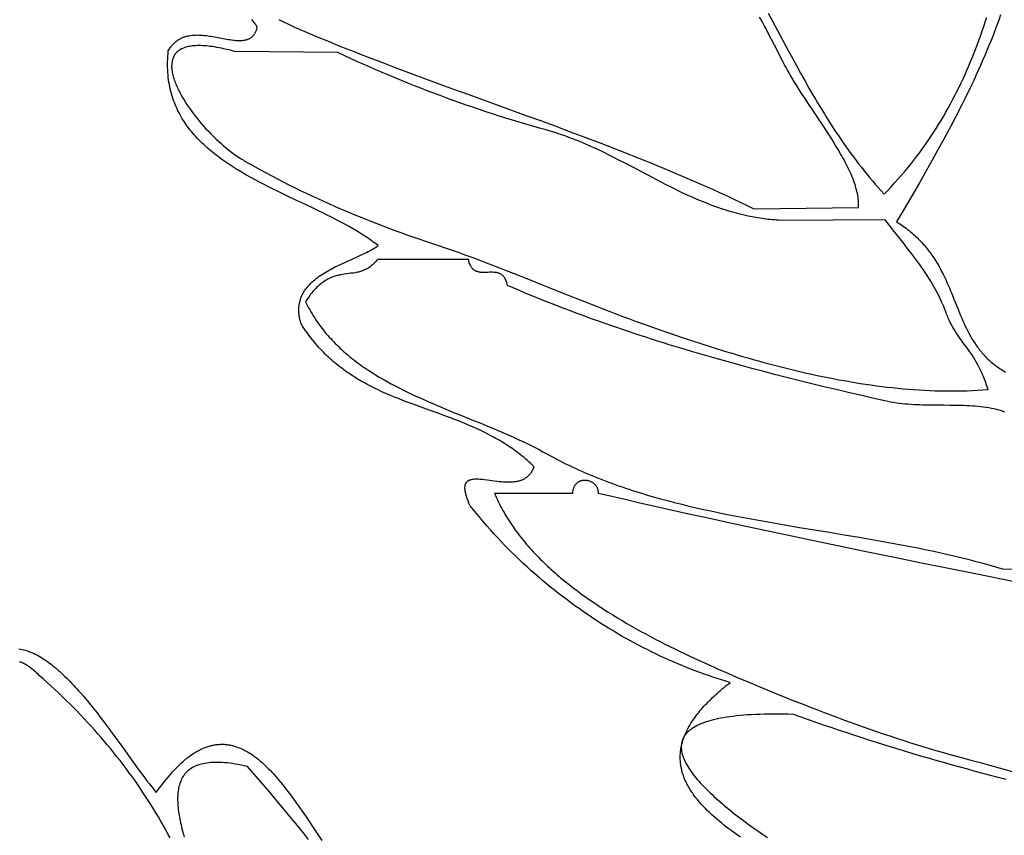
# Model space of a CAD drawing. Extents: x 0 to 600, y 0 to 588.
# Tile 18 of 55: x 124 to 200, y 258 to 321. Entities that reach past the tile are written whole.
import ezdxf

# ---------------------------------------------------------------- set-up
doc = ezdxf.new("R2010")
doc.units = 0

msp = doc.modelspace()

# ---------------------------------------------------------------- linework, layer by layer
for points in [[(143.92, 320.948), (144.131, 320.84), (144.341, 320.735), (144.551, 320.632), (144.762, 320.532), (144.972, 320.434), (145.182, 320.34), (145.392, 320.249), (145.926, 320.021), (146.462, 319.796), (146.999, 319.572), (147.538, 319.35), (148.078, 319.13), (148.619, 318.912), (149.162, 318.695), (149.706, 318.479), (150.251, 318.265), (150.797, 318.053), (151.893, 317.631), (152.993, 317.214), (154.096, 316.8), (155.203, 316.39), (156.311, 315.982), (157.422, 315.576), (158.535, 315.171), (160.764, 314.363), (162.993, 313.553), (164.108, 313.146), (165.221, 312.736), (166.333, 312.323), (167.443, 311.906), (168.55, 311.485), (169.103, 311.273), (169.655, 311.06), (170.206, 310.845), (170.757, 310.629), (171.306, 310.411), (171.855, 310.191), (172.402, 309.97), (172.948, 309.747), (173.493, 309.522), (174.037, 309.296), (174.58, 309.067), (175.121, 308.836), (175.661, 308.604), (176.2, 308.368), (176.737, 308.131), (177.273, 307.891), (177.806, 307.649), (178.339, 307.404), (178.869, 307.157), (179.398, 306.907), (179.925, 306.654), (180.45, 306.399), (188.5, 306.5), (188.506, 306.629), (188.507, 306.759), (188.502, 306.892), (188.493, 307.026), (188.48, 307.161), (188.461, 307.298), (188.438, 307.437), (188.411, 307.577), (188.38, 307.719), (188.344, 307.862), (188.304, 308.006), (188.261, 308.151), (188.214, 308.298), (188.162, 308.446), (188.108, 308.596), (188.05, 308.746), (187.988, 308.898), (187.924, 309.05), (187.856, 309.204), (187.785, 309.358), (187.711, 309.514), (187.635, 309.67), (187.555, 309.827), (187.474, 309.985), (187.389, 310.144), (187.303, 310.303), (187.214, 310.463), (187.123, 310.623), (186.935, 310.946), (186.74, 311.271), (186.539, 311.597), (186.333, 311.924), (186.122, 312.253), (185.908, 312.581), (185.691, 312.91), (185.472, 313.239), (185.034, 313.894), (184.599, 314.544), (184.386, 314.866), (184.176, 315.186), (183.971, 315.504), (183.772, 315.818), (183.578, 316.129), (183.393, 316.436), (183.275, 316.636), (183.159, 316.839), (183.044, 317.044), (182.93, 317.252), (182.816, 317.462), (182.704, 317.674), (182.481, 318.103), (182.259, 318.536), (182.037, 318.972), (181.814, 319.408), (181.589, 319.844), (181.361, 320.277), (181.246, 320.492), (181.129, 320.705), (181.011, 320.916), (180.891, 321.126)], [(181.55, 321.444), (181.859, 320.87), (182.477, 319.717), (183.097, 318.561), (183.41, 317.984), (183.725, 317.406), (184.043, 316.83), (184.365, 316.254), (184.691, 315.68), (185.021, 315.109), (185.189, 314.824), (185.357, 314.539), (185.528, 314.255), (185.699, 313.972), (185.873, 313.69), (186.048, 313.409), (186.224, 313.128), (186.403, 312.849), (186.584, 312.57), (186.766, 312.293), (186.951, 312.016), (187.137, 311.741), (187.326, 311.467), (187.518, 311.194), (187.711, 310.922), (187.907, 310.651), (188.106, 310.382), (188.307, 310.115), (188.51, 309.848), (188.717, 309.584), (188.926, 309.32), (189.138, 309.059), (189.353, 308.799), (189.571, 308.54), (189.792, 308.284), (190.016, 308.029), (190.244, 307.776), (190.474, 307.525), (190.747, 307.807), (191.015, 308.091), (191.278, 308.376), (191.535, 308.664), (191.788, 308.953), (192.036, 309.244), (192.279, 309.537), (192.518, 309.832), (192.752, 310.128), (192.981, 310.426), (193.205, 310.726), (193.425, 311.028), (193.641, 311.331), (193.852, 311.636), (194.059, 311.943), (194.262, 312.251), (194.461, 312.561), (194.655, 312.872), (194.846, 313.185), (195.032, 313.499), (195.214, 313.815), (195.393, 314.133), (195.568, 314.452), (195.739, 314.772), (195.906, 315.094), (196.07, 315.417), (196.23, 315.742), (196.387, 316.068), (196.54, 316.396), (196.689, 316.725), (196.836, 317.055), (196.979, 317.386), (197.119, 317.719), (197.256, 318.053), (197.39, 318.388), (197.521, 318.724), (197.648, 319.062), (197.773, 319.401), (197.895, 319.741), (198.015, 320.082), (198.131, 320.424), (198.245, 320.767), (198.357, 321.111)], [(199.423, 321.297), (199.283, 320.902), (199.139, 320.508), (198.992, 320.116), (198.842, 319.726), (198.689, 319.336), (198.533, 318.949), (198.373, 318.562), (198.211, 318.177), (198.045, 317.792), (197.877, 317.409), (197.706, 317.027), (197.533, 316.646), (197.356, 316.266), (197.178, 315.887), (196.996, 315.508), (196.813, 315.131), (196.627, 314.754), (196.439, 314.377), (196.248, 314.002), (196.056, 313.626), (195.861, 313.252), (195.665, 312.877), (195.466, 312.503), (195.266, 312.13), (195.064, 311.756), (194.86, 311.383), (194.448, 310.637), (194.03, 309.891), (193.607, 309.144), (193.179, 308.397), (192.747, 307.649), (192.312, 306.898), (191.432, 305.391), (191.56, 305.31), (191.686, 305.228), (191.809, 305.145), (191.929, 305.061), (192.047, 304.976), (192.162, 304.891), (192.275, 304.804), (192.385, 304.717), (192.493, 304.629), (192.599, 304.54), (192.702, 304.45), (192.804, 304.359), (192.902, 304.268), (192.999, 304.176), (193.094, 304.083), (193.186, 303.989), (193.277, 303.895), (193.365, 303.8), (193.452, 303.705), (193.537, 303.608), (193.619, 303.512), (193.7, 303.414), (193.779, 303.316), (193.857, 303.218), (193.932, 303.118), (194.006, 303.019), (194.079, 302.919), (194.15, 302.818), (194.219, 302.717), (194.287, 302.615), (194.418, 302.411), (194.544, 302.205), (194.665, 301.998), (194.781, 301.789), (194.892, 301.579), (195, 301.369), (195.103, 301.157), (195.203, 300.945), (195.301, 300.732), (195.395, 300.519), (195.487, 300.305), (195.577, 300.092), (195.665, 299.878), (195.837, 299.452), (196.007, 299.027), (196.176, 298.606), (196.348, 298.189), (196.436, 297.983), (196.525, 297.778), (196.617, 297.575), (196.71, 297.374), (196.807, 297.174), (196.906, 296.977), (197.009, 296.782), (197.115, 296.589), (197.226, 296.399), (197.34, 296.212), (197.46, 296.028), (197.521, 295.937), (197.584, 295.846), (197.648, 295.757), (197.714, 295.668), (197.781, 295.58), (197.85, 295.493), (197.92, 295.407), (197.991, 295.322), (198.064, 295.237), (198.139, 295.154), (198.216, 295.071), (198.294, 294.99), (198.374, 294.909), (198.456, 294.83), (198.539, 294.751), (198.625, 294.673), (198.712, 294.597), (198.802, 294.521), (198.893, 294.447), (198.987, 294.374), (199.082, 294.302), (199.18, 294.231), (199.28, 294.161), (199.382, 294.092), (199.487, 294.025), (199.594, 293.959), (199.703, 293.894), (199.814, 293.83)], [(179.424, 258.07), (179.204, 258.221), (178.986, 258.374), (178.772, 258.527), (178.562, 258.682), (178.356, 258.837), (178.154, 258.993), (177.956, 259.15), (177.763, 259.309), (177.574, 259.468), (177.39, 259.628), (177.211, 259.789), (177.036, 259.952), (176.867, 260.115), (176.704, 260.279), (176.546, 260.445), (176.393, 260.611), (176.247, 260.779), (176.106, 260.948), (175.972, 261.118), (175.844, 261.289), (175.782, 261.375), (175.722, 261.461), (175.664, 261.548), (175.607, 261.635), (175.552, 261.722), (175.499, 261.81), (175.448, 261.897), (175.398, 261.985), (175.35, 262.074), (175.304, 262.163), (175.26, 262.252), (175.218, 262.341), (175.177, 262.431), (175.138, 262.521), (175.102, 262.611), (175.067, 262.702), (175.034, 262.793), (175.003, 262.884), (174.974, 262.975), (174.947, 263.067), (174.923, 263.16), (174.9, 263.252), (174.879, 263.345), (174.861, 263.439), (174.844, 263.532), (174.83, 263.626), (174.817, 263.72), (174.807, 263.815), (174.799, 263.91), (174.794, 264.005), (174.79, 264.101), (174.789, 264.197), (174.79, 264.293), (174.794, 264.39), (174.799, 264.487), (174.807, 264.585), (174.818, 264.683), (174.831, 264.781), (174.846, 264.879), (174.863, 264.978), (174.883, 265.077), (174.906, 265.177), (174.931, 265.277), (174.958, 265.377), (174.988, 265.478), (175.021, 265.579), (175.056, 265.681), (175.093, 265.783), (175.134, 265.885), (175.176, 265.988), (175.222, 266.091), (175.27, 266.194), (175.321, 266.298), (175.374, 266.402), (175.431, 266.507), (175.49, 266.612), (175.551, 266.717), (175.616, 266.823), (175.683, 266.929), (175.753, 267.036), (175.826, 267.143), (175.902, 267.251), (175.981, 267.358), (176.062, 267.467), (176.147, 267.575), (176.234, 267.684), (176.325, 267.794), (176.418, 267.904), (176.514, 268.014), (176.614, 268.125), (176.716, 268.236), (176.822, 268.348), (176.93, 268.46), (177.042, 268.572), (177.157, 268.685), (177.275, 268.798), (177.396, 268.912), (177.52, 269.026), (177.648, 269.141), (177.779, 269.256), (177.913, 269.372), (178.05, 269.488), (178.19, 269.604), (178.334, 269.721), (178.482, 269.838), (178.632, 269.956), (178.298, 270.055), (177.964, 270.157), (177.629, 270.263), (177.294, 270.373), (176.958, 270.487), (176.622, 270.605), (176.286, 270.727), (175.95, 270.853), (175.613, 270.982), (175.276, 271.115), (174.94, 271.252), (174.603, 271.393), (174.266, 271.537), (173.93, 271.685), (173.594, 271.837), (173.258, 271.993), (172.922, 272.152), (172.587, 272.315), (172.252, 272.482), (171.918, 272.652), (171.584, 272.826), (171.251, 273.004), (170.919, 273.185), (170.587, 273.37), (170.256, 273.558), (169.926, 273.75), (169.597, 273.946), (169.269, 274.145), (168.942, 274.348), (168.616, 274.554), (168.292, 274.763), (167.968, 274.977), (167.646, 275.193), (167.325, 275.413), (167.006, 275.637), (166.688, 275.864), (166.371, 276.094), (166.057, 276.328), (165.743, 276.565), (165.432, 276.806), (165.122, 277.05), (164.814, 277.297), (164.508, 277.547), (164.205, 277.801), (163.903, 278.059), (163.603, 278.319), (163.305, 278.583), (163.009, 278.85), (162.716, 279.12), (162.425, 279.394), (162.136, 279.671), (161.85, 279.951), (161.566, 280.234), (161.285, 280.52), (161.007, 280.81), (160.731, 281.103), (160.458, 281.399), (160.187, 281.698), (159.92, 282), (159.655, 282.305), (159.394, 282.613), (159.135, 282.924), (158.88, 283.239), (158.627, 283.556), (158.542, 283.755), (158.468, 283.94), (158.405, 284.114), (158.378, 284.197), (158.352, 284.276), (158.33, 284.353), (158.31, 284.427), (158.292, 284.498), (158.277, 284.566), (158.264, 284.632), (158.254, 284.695), (158.246, 284.755), (158.24, 284.813), (158.236, 284.869), (158.235, 284.922), (158.236, 284.973), (158.239, 285.021), (158.244, 285.067), (158.251, 285.111), (158.261, 285.152), (158.272, 285.192), (158.285, 285.229), (158.3, 285.265), (158.317, 285.298), (158.336, 285.329), (158.357, 285.359), (158.379, 285.386), (158.404, 285.412), (158.43, 285.436), (158.457, 285.458), (158.487, 285.478), (158.518, 285.497), (158.55, 285.515), (158.584, 285.53), (158.62, 285.545), (158.657, 285.557), (158.696, 285.569), (158.736, 285.579), (158.777, 285.588), (158.863, 285.601), (158.955, 285.61), (159.051, 285.615), (159.152, 285.616), (159.257, 285.613), (159.366, 285.607), (159.479, 285.598), (159.595, 285.587), (159.714, 285.573), (159.96, 285.542), (160.476, 285.471), (160.741, 285.437), (160.875, 285.422), (161.009, 285.408), (161.143, 285.397), (161.276, 285.387), (161.409, 285.381), (161.541, 285.378), (161.672, 285.378), (161.801, 285.383), (161.929, 285.391), (162.054, 285.404), (162.177, 285.422), (162.238, 285.433), (162.298, 285.446), (162.357, 285.46), (162.415, 285.475), (162.473, 285.492), (162.53, 285.511), (162.586, 285.531), (162.641, 285.553), (162.695, 285.576), (162.748, 285.602), (162.8, 285.629), (162.851, 285.658), (162.901, 285.689), (162.95, 285.722), (162.997, 285.756), (163.044, 285.793), (163.089, 285.832), (163.133, 285.873), (163.176, 285.917), (163.217, 285.962), (163.257, 286.01), (163.296, 286.06), (163.333, 286.113), (163.369, 286.168), (163.403, 286.225), (163.436, 286.285), (163.467, 286.348), (163.496, 286.413), (163.524, 286.481), (163.55, 286.551), (163.424, 286.674), (163.296, 286.794), (163.167, 286.912), (163.038, 287.027), (162.907, 287.14), (162.776, 287.251), (162.644, 287.36), (162.511, 287.466), (162.377, 287.571), (162.242, 287.673), (162.107, 287.774), (161.971, 287.872), (161.834, 287.969), (161.696, 288.063), (161.558, 288.156), (161.418, 288.247), (161.279, 288.336), (161.138, 288.424), (160.997, 288.51), (160.855, 288.594), (160.712, 288.677), (160.569, 288.758), (160.426, 288.837), (160.282, 288.915), (159.992, 289.068), (159.699, 289.214), (159.405, 289.356), (159.11, 289.494), (158.812, 289.627), (158.513, 289.756), (158.213, 289.882), (157.912, 290.004), (157.609, 290.124), (157.306, 290.241), (157.002, 290.356), (156.697, 290.47), (156.086, 290.692), (155.475, 290.912), (154.863, 291.131), (154.254, 291.354), (153.95, 291.466), (153.647, 291.581), (153.344, 291.698), (153.043, 291.817), (152.743, 291.938), (152.445, 292.063), (152.148, 292.192), (151.852, 292.324), (151.559, 292.46), (151.267, 292.601), (150.977, 292.746), (150.69, 292.897), (150.547, 292.975), (150.405, 293.053), (150.264, 293.134), (150.123, 293.216), (149.982, 293.299), (149.843, 293.384), (149.704, 293.471), (149.566, 293.559), (149.428, 293.649), (149.292, 293.741), (149.156, 293.835), (149.021, 293.93), (148.886, 294.028), (148.753, 294.127), (148.62, 294.228), (148.489, 294.332), (148.358, 294.437), (148.228, 294.545), (148.099, 294.655), (147.97, 294.767), (147.843, 294.881), (147.717, 294.998), (147.592, 295.117), (147.467, 295.238), (147.344, 295.362), (147.222, 295.488), (147.101, 295.617), (146.981, 295.748), (146.862, 295.882), (146.744, 296.018), (146.627, 296.158), (146.511, 296.3), (146.397, 296.444), (146.284, 296.592), (146.172, 296.742), (146.061, 296.896), (145.951, 297.052), (145.843, 297.211), (145.736, 297.374), (145.63, 297.539), (145.604, 297.628), (145.58, 297.717), (145.559, 297.804), (145.539, 297.89), (145.522, 297.975), (145.507, 298.059), (145.495, 298.142), (145.484, 298.224), (145.475, 298.305), (145.469, 298.385), (145.464, 298.463), (145.462, 298.541), (145.461, 298.618), (145.462, 298.693), (145.465, 298.768), (145.47, 298.842), (145.477, 298.915), (145.486, 298.986), (145.497, 299.057), (145.509, 299.127), (145.523, 299.196), (145.539, 299.264), (145.557, 299.331), (145.576, 299.398), (145.597, 299.463), (145.619, 299.528), (145.643, 299.591), (145.669, 299.654), (145.696, 299.716), (145.725, 299.777), (145.755, 299.838), (145.786, 299.897), (145.819, 299.956), (145.854, 300.014), (145.89, 300.071), (145.927, 300.128), (146.005, 300.239), (146.088, 300.347), (146.176, 300.452), (146.269, 300.554), (146.367, 300.654), (146.468, 300.751), (146.574, 300.846), (146.683, 300.938), (146.796, 301.028), (146.912, 301.116), (147.032, 301.202), (147.154, 301.285), (147.279, 301.367), (147.407, 301.447), (147.537, 301.525), (147.669, 301.602), (147.803, 301.677), (147.938, 301.75), (148.075, 301.822), (148.214, 301.893), (148.493, 302.031), (148.775, 302.165), (149.058, 302.295), (149.618, 302.548), (149.893, 302.672), (150.161, 302.795), (150.422, 302.918), (150.673, 303.042), (150.794, 303.105), (150.912, 303.168), (151.028, 303.231), (151.139, 303.295), (151.247, 303.36), (151.352, 303.426), (151.452, 303.492), (151.548, 303.56), (151.42, 303.66), (151.291, 303.759), (151.159, 303.857), (151.025, 303.954), (150.889, 304.05), (150.751, 304.145), (150.611, 304.239), (150.47, 304.333), (150.326, 304.425), (150.18, 304.517), (150.033, 304.608), (149.884, 304.699), (149.58, 304.878), (149.271, 305.054), (148.956, 305.228), (148.635, 305.4), (148.31, 305.57), (147.979, 305.739), (147.645, 305.907), (147.308, 306.074), (146.967, 306.239), (146.623, 306.405), (145.929, 306.735), (145.23, 307.066), (144.528, 307.399), (144.177, 307.568), (143.827, 307.738), (143.478, 307.909), (143.131, 308.083), (142.786, 308.259), (142.443, 308.437), (142.104, 308.618), (141.767, 308.802), (141.434, 308.989), (141.106, 309.179), (140.782, 309.373), (140.622, 309.472), (140.463, 309.571), (140.306, 309.672), (140.15, 309.773), (139.996, 309.876), (139.843, 309.98), (139.692, 310.085), (139.542, 310.191), (139.394, 310.298), (139.248, 310.407), (139.104, 310.517), (138.961, 310.628), (138.82, 310.741), (138.682, 310.855), (138.545, 310.97), (138.411, 311.087), (138.279, 311.205), (138.148, 311.325), (138.021, 311.446), (137.895, 311.569), (137.772, 311.693), (137.651, 311.82), (137.533, 311.947), (137.417, 312.077), (137.304, 312.208), (137.193, 312.341), (137.085, 312.475), (136.98, 312.612), (136.878, 312.75), (136.778, 312.89), (136.681, 313.032), (136.588, 313.176), (136.497, 313.322), (136.41, 313.47), (136.325, 313.62), (136.244, 313.772), (136.166, 313.926), (136.091, 314.082), (136.019, 314.24), (135.951, 314.401), (135.887, 314.564), (135.826, 314.729), (135.768, 314.896), (135.714, 315.065), (135.664, 315.237), (135.617, 315.411), (135.574, 315.588), (135.535, 315.767), (135.5, 315.948), (135.469, 316.132), (135.442, 316.319), (135.419, 316.508), (135.4, 316.699), (135.385, 316.893), (135.374, 317.09), (135.368, 317.29), (135.366, 317.492), (135.368, 317.697), (135.375, 317.904), (135.386, 318.115), (135.402, 318.328), (135.422, 318.544), (135.463, 318.614), (135.505, 318.682), (135.548, 318.747), (135.592, 318.809), (135.636, 318.869), (135.682, 318.927), (135.729, 318.982), (135.776, 319.036), (135.824, 319.086), (135.874, 319.135), (135.924, 319.182), (135.974, 319.226), (136.026, 319.268), (136.078, 319.308), (136.131, 319.347), (136.185, 319.383), (136.24, 319.417), (136.295, 319.449), (136.351, 319.48), (136.407, 319.509), (136.465, 319.535), (136.522, 319.561), (136.581, 319.584), (136.64, 319.606), (136.699, 319.626), (136.759, 319.645), (136.82, 319.662), (136.881, 319.677), (136.943, 319.691), (137.005, 319.704), (137.13, 319.725), (137.257, 319.741), (137.385, 319.752), (137.515, 319.758), (137.646, 319.76), (137.778, 319.758), (137.911, 319.753), (138.044, 319.744), (138.178, 319.732), (138.313, 319.717), (138.448, 319.7), (138.582, 319.681), (138.717, 319.66), (138.986, 319.614), (139.253, 319.564), (139.517, 319.514), (139.776, 319.465), (140.03, 319.421), (140.154, 319.401), (140.276, 319.383), (140.397, 319.367), (140.515, 319.354), (140.631, 319.344), (140.745, 319.337), (140.856, 319.334), (140.964, 319.335), (141.069, 319.34), (141.171, 319.349), (141.27, 319.363), (141.366, 319.382), (141.412, 319.394), (141.458, 319.407), (141.502, 319.421), (141.546, 319.437), (141.589, 319.455), (141.631, 319.474), (141.671, 319.494), (141.711, 319.517), (141.75, 319.541), (141.788, 319.566), (141.824, 319.594), (141.86, 319.623), (141.894, 319.654), (141.927, 319.687), (141.96, 319.722), (141.991, 319.759), (142.02, 319.797), (142.049, 319.838), (142.076, 319.881), (142.103, 319.926), (142.127, 319.973), (142.151, 320.022), (142.173, 320.074), (142.194, 320.128), (142.214, 320.184), (142.232, 320.242), (142.249, 320.303), (142.265, 320.366), (142.231, 320.423), (142.196, 320.48), (142.158, 320.538), (142.118, 320.596), (142.033, 320.713), (141.938, 320.831), (141.836, 320.951)], [(199.76, 290.752), (199.668, 290.784), (199.576, 290.815), (199.483, 290.845), (199.295, 290.901), (199.104, 290.951), (198.91, 290.997), (198.713, 291.038), (198.513, 291.075), (198.311, 291.107), (198.107, 291.136), (197.9, 291.161), (197.691, 291.183), (197.48, 291.202), (197.267, 291.218), (197.052, 291.231), (196.836, 291.242), (196.618, 291.251), (196.398, 291.258), (195.954, 291.267), (195.506, 291.272), (195.054, 291.275), (194.599, 291.277), (194.142, 291.281), (193.684, 291.289), (193.455, 291.295), (193.226, 291.302), (192.998, 291.312), (192.769, 291.323), (192.541, 291.337), (192.313, 291.354), (192.086, 291.373), (191.86, 291.396), (191.635, 291.422), (191.411, 291.452), (191.188, 291.486), (190.966, 291.524), (190.745, 291.566), (190.526, 291.614), (189.583, 291.828), (188.644, 292.045), (187.707, 292.263), (186.772, 292.484), (185.841, 292.707), (184.911, 292.933), (183.985, 293.162), (183.06, 293.394), (182.138, 293.629), (181.219, 293.868), (180.301, 294.11), (179.386, 294.357), (178.473, 294.608), (177.563, 294.864), (176.654, 295.124), (175.748, 295.389), (174.844, 295.66), (173.942, 295.936), (173.491, 296.076), (173.041, 296.218), (172.592, 296.361), (172.143, 296.505), (171.695, 296.651), (171.247, 296.799), (170.799, 296.948), (170.352, 297.099), (169.905, 297.251), (169.459, 297.406), (169.014, 297.561), (168.568, 297.719), (168.124, 297.878), (167.679, 298.04), (167.235, 298.203), (166.792, 298.367), (166.349, 298.534), (165.906, 298.703), (165.464, 298.873), (165.022, 299.046), (164.58, 299.22), (164.139, 299.397), (163.698, 299.575), (163.258, 299.756), (162.818, 299.939), (162.378, 300.124), (161.939, 300.311), (161.5, 300.5), (161.5, 300.5), (161.48, 300.595), (161.457, 300.684), (161.431, 300.768), (161.404, 300.845), (161.374, 300.917), (161.341, 300.984), (161.307, 301.045), (161.271, 301.102), (161.233, 301.154), (161.192, 301.202), (161.15, 301.245), (161.107, 301.284), (161.062, 301.319), (161.015, 301.35), (160.966, 301.378), (160.917, 301.402), (160.866, 301.424), (160.814, 301.442), (160.76, 301.458), (160.706, 301.471), (160.65, 301.482), (160.594, 301.49), (160.537, 301.497), (160.479, 301.502), (160.362, 301.507), (160.242, 301.507), (160.121, 301.504), (160, 301.5), (159.879, 301.496), (159.758, 301.493), (159.638, 301.493), (159.521, 301.498), (159.463, 301.503), (159.406, 301.51), (159.35, 301.518), (159.294, 301.529), (159.24, 301.542), (159.186, 301.558), (159.134, 301.576), (159.083, 301.598), (159.034, 301.622), (158.985, 301.65), (158.938, 301.681), (158.893, 301.716), (158.85, 301.755), (158.808, 301.798), (158.767, 301.846), (158.729, 301.898), (158.693, 301.955), (158.659, 302.016), (158.626, 302.083), (158.596, 302.155), (158.569, 302.232), (158.543, 302.316), (158.52, 302.405), (158.5, 302.5), (151.5, 302.5), (151.427, 302.407), (151.354, 302.319), (151.281, 302.238), (151.207, 302.162), (151.133, 302.091), (151.058, 302.025), (150.982, 301.964), (150.907, 301.908), (150.83, 301.856), (150.754, 301.808), (150.677, 301.764), (150.599, 301.724), (150.521, 301.687), (150.442, 301.654), (150.363, 301.623), (150.284, 301.596), (150.204, 301.571), (150.124, 301.548), (150.043, 301.528), (149.962, 301.509), (149.88, 301.493), (149.798, 301.478), (149.633, 301.451), (149.465, 301.427), (149.297, 301.405), (149.126, 301.383), (148.953, 301.359), (148.779, 301.331), (148.692, 301.315), (148.604, 301.297), (148.515, 301.278), (148.426, 301.256), (148.337, 301.232), (148.247, 301.206), (148.157, 301.177), (148.066, 301.145), (147.975, 301.11), (147.884, 301.071), (147.792, 301.029), (147.7, 300.983), (147.607, 300.933), (147.514, 300.879), (147.421, 300.82), (147.327, 300.756), (147.233, 300.688), (147.138, 300.614), (147.043, 300.535), (146.948, 300.45), (146.852, 300.36), (146.756, 300.263), (146.659, 300.16), (146.562, 300.051), (146.465, 299.935), (146.367, 299.812), (146.269, 299.682), (146.17, 299.544), (146.071, 299.399), (145.972, 299.246), (146.051, 299.085), (146.132, 298.927), (146.214, 298.771), (146.299, 298.617), (146.386, 298.465), (146.474, 298.315), (146.565, 298.167), (146.658, 298.02), (146.752, 297.876), (146.848, 297.733), (146.946, 297.592), (147.046, 297.453), (147.148, 297.316), (147.251, 297.18), (147.356, 297.046), (147.463, 296.914), (147.572, 296.784), (147.682, 296.655), (147.794, 296.528), (147.907, 296.402), (148.022, 296.278), (148.139, 296.156), (148.257, 296.035), (148.376, 295.916), (148.498, 295.798), (148.62, 295.682), (148.744, 295.567), (148.87, 295.453), (148.997, 295.341), (149.125, 295.231), (149.254, 295.121), (149.385, 295.014), (149.518, 294.907), (149.651, 294.802), (149.786, 294.698), (149.922, 294.595), (150.059, 294.494), (150.198, 294.393), (150.337, 294.294), (150.478, 294.196), (150.62, 294.1), (150.763, 294.004), (151.052, 293.816), (151.345, 293.632), (151.642, 293.453), (151.943, 293.277), (152.247, 293.105), (152.554, 292.936), (152.865, 292.771), (153.179, 292.609), (153.495, 292.45), (153.814, 292.294), (154.135, 292.14), (154.459, 291.989), (154.784, 291.84), (155.111, 291.693), (155.44, 291.548), (155.77, 291.405), (156.102, 291.264), (156.434, 291.123), (156.768, 290.985), (157.436, 290.709), (158.106, 290.437), (158.775, 290.166), (159.442, 289.894), (160.106, 289.622), (160.436, 289.484), (160.764, 289.346), (161.091, 289.206), (161.416, 289.065), (161.739, 288.923), (162.06, 288.779), (162.379, 288.633), (162.695, 288.485), (163.008, 288.335), (163.318, 288.183), (163.625, 288.028), (163.929, 287.87), (164.229, 287.709), (164.526, 287.546), (164.765, 287.413), (165.005, 287.283), (165.246, 287.155), (165.489, 287.029), (165.733, 286.905), (165.978, 286.783), (166.224, 286.663), (166.472, 286.545), (166.72, 286.429), (166.97, 286.315), (167.221, 286.203), (167.473, 286.093), (167.726, 285.984), (167.98, 285.878), (168.236, 285.773), (168.492, 285.67), (168.749, 285.569), (169.008, 285.47), (169.267, 285.372), (169.527, 285.276), (169.788, 285.181), (170.051, 285.089), (170.314, 284.997), (170.578, 284.908), (170.843, 284.82), (171.108, 284.733), (171.375, 284.648), (171.642, 284.564), (171.91, 284.482), (172.179, 284.401), (172.449, 284.321), (172.72, 284.243), (173.263, 284.091), (173.809, 283.943), (174.358, 283.8), (174.91, 283.662), (175.463, 283.528), (176.019, 283.399), (176.578, 283.273), (177.138, 283.151), (177.7, 283.032), (178.263, 282.916), (178.829, 282.804), (179.395, 282.694), (179.963, 282.587), (180.532, 282.482), (181.103, 282.379), (181.674, 282.278), (182.245, 282.178), (182.818, 282.081), (183.963, 281.888), (185.11, 281.699), (186.256, 281.51), (187.4, 281.322), (188.542, 281.13), (189.111, 281.033), (189.679, 280.935), (190.246, 280.835), (190.812, 280.734), (191.376, 280.63), (191.939, 280.525), (192.499, 280.417), (193.058, 280.306), (193.615, 280.193), (194.169, 280.076), (194.721, 279.957), (195.271, 279.833), (195.818, 279.707), (196.362, 279.576), (196.903, 279.441), (197.441, 279.301), (197.976, 279.157), (198.508, 279.008), (198.772, 278.932), (199.036, 278.854), (199.299, 278.775), (199.56, 278.695), (206.5, 278.5)], [(201.5, 277.5), (197.357, 278.329), (195.286, 278.745), (193.216, 279.164), (191.146, 279.585), (189.078, 280.009), (187.011, 280.436), (184.945, 280.867), (182.881, 281.302), (180.819, 281.742), (178.76, 282.186), (177.731, 282.411), (176.702, 282.636), (175.674, 282.864), (174.647, 283.092), (173.621, 283.323), (172.595, 283.555), (171.57, 283.788), (170.546, 284.024), (169.523, 284.261), (168.5, 284.5), (168.5, 284.5), (168.502, 284.552), (168.5, 284.602), (168.496, 284.652), (168.49, 284.701), (168.48, 284.748), (168.468, 284.794), (168.454, 284.839), (168.437, 284.883), (168.418, 284.926), (168.397, 284.967), (168.373, 285.007), (168.348, 285.046), (168.321, 285.083), (168.292, 285.119), (168.261, 285.154), (168.228, 285.187), (168.194, 285.219), (168.159, 285.249), (168.122, 285.277), (168.084, 285.304), (168.045, 285.33), (168.004, 285.353), (167.963, 285.375), (167.92, 285.396), (167.877, 285.415), (167.833, 285.432), (167.789, 285.447), (167.744, 285.46), (167.698, 285.472), (167.652, 285.482), (167.606, 285.489), (167.559, 285.495), (167.512, 285.499), (167.466, 285.501), (167.419, 285.501), (167.373, 285.499), (167.327, 285.495), (167.281, 285.489), (167.235, 285.481), (167.19, 285.47), (167.146, 285.458), (167.102, 285.443), (167.059, 285.426), (167.017, 285.406), (166.976, 285.385), (166.937, 285.361), (166.898, 285.335), (166.86, 285.306), (166.824, 285.275), (166.789, 285.241), (166.756, 285.205), (166.724, 285.167), (166.694, 285.126), (166.666, 285.082), (166.639, 285.036), (166.615, 284.988), (166.592, 284.936), (166.572, 284.882), (166.554, 284.825), (166.538, 284.766), (166.525, 284.704), (166.514, 284.639), (166.506, 284.571), (166.5, 284.5), (160.5, 284.5), (160.573, 284.331), (160.649, 284.164), (160.727, 283.997), (160.807, 283.832), (160.89, 283.667), (160.974, 283.504), (161.061, 283.341), (161.151, 283.18), (161.242, 283.019), (161.335, 282.859), (161.431, 282.701), (161.529, 282.543), (161.629, 282.387), (161.731, 282.231), (161.834, 282.076), (161.94, 281.923), (162.048, 281.77), (162.158, 281.618), (162.27, 281.467), (162.383, 281.317), (162.499, 281.168), (162.616, 281.02), (162.735, 280.873), (162.857, 280.727), (162.979, 280.582), (163.104, 280.438), (163.23, 280.294), (163.358, 280.152), (163.488, 280.01), (163.619, 279.87), (163.752, 279.73), (163.887, 279.591), (164.023, 279.453), (164.161, 279.316), (164.3, 279.18), (164.441, 279.044), (164.583, 278.91), (164.727, 278.776), (164.872, 278.643), (165.019, 278.512), (165.167, 278.38), (165.316, 278.25), (165.467, 278.121), (165.619, 277.992), (165.927, 277.738), (166.24, 277.487), (166.557, 277.239), (166.88, 276.994), (167.207, 276.753), (167.537, 276.514), (167.872, 276.279), (168.211, 276.047), (168.553, 275.818), (168.899, 275.592), (169.248, 275.369), (169.6, 275.149), (169.955, 274.932), (170.313, 274.718), (170.673, 274.507), (171.035, 274.298), (171.399, 274.092), (171.765, 273.889), (172.133, 273.689), (172.502, 273.491), (172.873, 273.296), (173.245, 273.104), (173.617, 272.914), (173.99, 272.727), (174.364, 272.542), (174.738, 272.36), (175.112, 272.18), (175.486, 272.003), (175.86, 271.827), (176.233, 271.655), (176.606, 271.484), (176.978, 271.316), (177.348, 271.15), (177.718, 270.986), (178.452, 270.665), (179.179, 270.352), (179.897, 270.047), (180.604, 269.75), (181.516, 269.372), (182.448, 268.991), (182.921, 268.8), (183.399, 268.608), (183.881, 268.417), (184.367, 268.226), (184.857, 268.035), (185.349, 267.845), (185.845, 267.656), (186.343, 267.467), (186.844, 267.28), (187.347, 267.094), (187.851, 266.909), (188.357, 266.726), (188.865, 266.545), (189.373, 266.366), (189.881, 266.189), (190.39, 266.015), (190.9, 265.843), (191.408, 265.674), (191.917, 265.509), (192.424, 265.346), (192.93, 265.186), (193.435, 265.03), (193.938, 264.878), (194.439, 264.73), (194.937, 264.586), (195.433, 264.446), (195.926, 264.311), (196.416, 264.18), (197.132, 263.989), (197.854, 263.794), (198.58, 263.595), (199.312, 263.393), (200.787, 262.984)], [(123.928, 272.538), (124.056, 272.52), (124.185, 272.496), (124.314, 272.467), (124.443, 272.433), (124.573, 272.393), (124.703, 272.348), (124.833, 272.299), (124.964, 272.244), (125.095, 272.185), (125.226, 272.121), (125.357, 272.053), (125.489, 271.98), (125.621, 271.902), (125.753, 271.821), (125.885, 271.735), (126.017, 271.646), (126.149, 271.552), (126.282, 271.455), (126.414, 271.354), (126.547, 271.249), (126.679, 271.141), (126.812, 271.029), (126.944, 270.914), (127.077, 270.796), (127.209, 270.675), (127.342, 270.551), (127.474, 270.424), (127.606, 270.295), (127.738, 270.162), (127.87, 270.028), (128.001, 269.89), (128.133, 269.751), (128.264, 269.609), (128.395, 269.465), (128.525, 269.319), (128.656, 269.172), (128.915, 268.871), (129.174, 268.564), (129.43, 268.251), (129.685, 267.934), (129.938, 267.613), (130.189, 267.289), (130.437, 266.963), (130.683, 266.635), (130.926, 266.308), (131.167, 265.981), (131.639, 265.331), (132.098, 264.694), (132.542, 264.075), (132.97, 263.482), (133.178, 263.198), (133.381, 262.922), (133.579, 262.656), (133.773, 262.4), (133.962, 262.157), (134.145, 261.925), (134.323, 261.707), (134.496, 261.503), (134.679, 261.76), (134.861, 262.007), (135.042, 262.243), (135.222, 262.47), (135.4, 262.686), (135.577, 262.893), (135.752, 263.09), (135.927, 263.277), (136.1, 263.455), (136.272, 263.623), (136.442, 263.782), (136.527, 263.858), (136.612, 263.932), (136.696, 264.003), (136.78, 264.073), (136.864, 264.14), (136.947, 264.205), (137.031, 264.267), (137.114, 264.328), (137.196, 264.386), (137.279, 264.443), (137.361, 264.497), (137.442, 264.549), (137.524, 264.598), (137.605, 264.646), (137.686, 264.692), (137.767, 264.736), (137.847, 264.777), (137.928, 264.817), (138.007, 264.854), (138.087, 264.89), (138.167, 264.923), (138.246, 264.955), (138.325, 264.985), (138.403, 265.012), (138.482, 265.038), (138.56, 265.062), (138.638, 265.084), (138.715, 265.104), (138.793, 265.122), (138.87, 265.139), (138.947, 265.153), (139.024, 265.166), (139.1, 265.177), (139.176, 265.186), (139.253, 265.194), (139.328, 265.199), (139.404, 265.203), (139.479, 265.206), (139.554, 265.206), (139.629, 265.205), (139.704, 265.202), (139.778, 265.198), (139.853, 265.191), (139.927, 265.183), (140.001, 265.174), (140.074, 265.163), (140.148, 265.15), (140.221, 265.136), (140.294, 265.12), (140.367, 265.103), (140.439, 265.084), (140.512, 265.064), (140.656, 265.019), (140.8, 264.968), (140.942, 264.911), (141.084, 264.849), (141.226, 264.781), (141.366, 264.707), (141.506, 264.629), (141.646, 264.545), (141.784, 264.457), (141.922, 264.363), (142.059, 264.265), (142.196, 264.162), (142.332, 264.054), (142.468, 263.942), (142.603, 263.826), (142.737, 263.705), (142.871, 263.581), (143.005, 263.453), (143.138, 263.32), (143.27, 263.184), (143.402, 263.045), (143.534, 262.902), (143.665, 262.756), (143.795, 262.607), (143.926, 262.454), (144.056, 262.299), (144.185, 262.14), (144.314, 261.979), (144.443, 261.816), (144.572, 261.65), (144.7, 261.481), (144.828, 261.311), (144.955, 261.138), (145.21, 260.787), (145.463, 260.429), (145.716, 260.064), (145.968, 259.695), (146.219, 259.322), (146.47, 258.945), (146.721, 258.567), (147.221, 257.807)], [(135.558, 258.003), (135.385, 258.328), (135.209, 258.652), (135.029, 258.975), (134.846, 259.296), (134.66, 259.616), (134.47, 259.934), (134.277, 260.251), (134.081, 260.567), (133.882, 260.882), (133.679, 261.195), (133.473, 261.507), (133.264, 261.817), (133.051, 262.126), (132.835, 262.434), (132.616, 262.74), (132.394, 263.045), (132.168, 263.349), (131.94, 263.651), (131.708, 263.952), (131.473, 264.251), (131.234, 264.549), (130.992, 264.846), (130.748, 265.142), (130.5, 265.436), (130.249, 265.729), (129.994, 266.02), (129.737, 266.31), (129.476, 266.599), (129.212, 266.886), (128.945, 267.172), (128.675, 267.457), (128.402, 267.741), (128.126, 268.023), (127.846, 268.303), (127.564, 268.582), (127.278, 268.86), (126.99, 269.137), (126.698, 269.412), (126.403, 269.686), (126.105, 269.959), (125.804, 270.23), (125.5, 270.5), (125.5, 270.5), (125.401, 270.596), (125.304, 270.687), (125.208, 270.773), (125.113, 270.856), (125.019, 270.934), (124.927, 271.007), (124.835, 271.077), (124.745, 271.142), (124.656, 271.203), (124.568, 271.26), (124.482, 271.313), (124.396, 271.362), (124.311, 271.407), (124.228, 271.448), (124.146, 271.485), (124.064, 271.519), (123.984, 271.549)], [(199.841, 262.494), (199.25, 262.648), (198.66, 262.803), (198.07, 262.96), (197.481, 263.118), (196.893, 263.278), (196.305, 263.44), (195.718, 263.604), (195.131, 263.77), (194.545, 263.937), (193.959, 264.106), (193.374, 264.277), (192.789, 264.45), (192.205, 264.625), (191.622, 264.802), (191.039, 264.981), (190.456, 265.162), (189.874, 265.345), (189.292, 265.53), (188.711, 265.718), (188.13, 265.907), (187.55, 266.098), (186.97, 266.292), (186.391, 266.488), (185.812, 266.685), (185.233, 266.886), (184.655, 267.088), (184.077, 267.293), (183.5, 267.5), (183.5, 267.5), (183.099, 267.511), (182.709, 267.518), (182.33, 267.522), (181.962, 267.522), (181.604, 267.519), (181.257, 267.513), (180.921, 267.504), (180.594, 267.492), (180.278, 267.476), (179.973, 267.457), (179.677, 267.436), (179.391, 267.411), (179.116, 267.384), (178.85, 267.353), (178.593, 267.32), (178.346, 267.283), (178.109, 267.244), (177.881, 267.203), (177.662, 267.158), (177.452, 267.111), (177.251, 267.061), (177.06, 267.009), (176.877, 266.954), (176.703, 266.897), (176.537, 266.837), (176.38, 266.774), (176.231, 266.71), (176.091, 266.643), (175.959, 266.573), (175.835, 266.502), (175.776, 266.465), (175.719, 266.428), (175.664, 266.39), (175.611, 266.352), (175.559, 266.313), (175.51, 266.274), (175.463, 266.234), (175.418, 266.193), (175.374, 266.152), (175.333, 266.111), (175.293, 266.069), (175.255, 266.027), (175.219, 265.984), (175.185, 265.94), (175.152, 265.896), (175.122, 265.852), (175.093, 265.807), (175.066, 265.762), (175.041, 265.716), (175.017, 265.67), (174.996, 265.623), (174.976, 265.576), (174.957, 265.528), (174.941, 265.48), (174.926, 265.432), (174.912, 265.383), (174.901, 265.334), (174.891, 265.284), (174.883, 265.234), (174.876, 265.183), (174.871, 265.132), (174.868, 265.081), (174.866, 265.029), (174.865, 264.977), (174.867, 264.925), (174.87, 264.872), (174.88, 264.765), (174.896, 264.656), (174.918, 264.547), (174.946, 264.435), (174.98, 264.323), (175.019, 264.209), (175.064, 264.094), (175.115, 263.978), (175.17, 263.861), (175.231, 263.742), (175.297, 263.622), (175.368, 263.502), (175.444, 263.38), (175.524, 263.257), (175.609, 263.134), (175.699, 263.009), (175.794, 262.884), (175.892, 262.758), (175.995, 262.631), (176.103, 262.504), (176.214, 262.375), (176.329, 262.247), (176.448, 262.117), (176.571, 261.987), (176.697, 261.857), (176.827, 261.726), (176.961, 261.594), (177.098, 261.462), (177.238, 261.33), (177.381, 261.197), (177.527, 261.065), (177.676, 260.932), (177.828, 260.798), (177.983, 260.665), (178.14, 260.532), (178.3, 260.398), (178.627, 260.131), (178.963, 259.864), (179.306, 259.597), (179.657, 259.332), (180.014, 259.068), (180.377, 258.805), (180.744, 258.544), (181.115, 258.285), (181.49, 258.028)], [(146.208, 257.89), (145.886, 258.295), (145.561, 258.699), (145.234, 259.102), (144.905, 259.505), (144.573, 259.907), (144.24, 260.308), (143.905, 260.709), (143.568, 261.109), (143.228, 261.509), (142.887, 261.908), (142.543, 262.307), (142.197, 262.705), (141.85, 263.103), (141.5, 263.5), (141.5, 263.5), (141.257, 263.553), (141.021, 263.601), (140.791, 263.644), (140.568, 263.682), (140.352, 263.715), (140.142, 263.743), (139.938, 263.766), (139.741, 263.784), (139.55, 263.797), (139.365, 263.805), (139.187, 263.809), (139.014, 263.808), (138.847, 263.803), (138.686, 263.793), (138.531, 263.779), (138.381, 263.76), (138.237, 263.737), (138.099, 263.71), (137.966, 263.679), (137.839, 263.643), (137.716, 263.604), (137.6, 263.561), (137.488, 263.513), (137.381, 263.462), (137.279, 263.407), (137.182, 263.349), (137.091, 263.286), (137.003, 263.221), (136.921, 263.151), (136.843, 263.078), (136.77, 263.002), (136.701, 262.923), (136.636, 262.84), (136.576, 262.754), (136.52, 262.665), (136.469, 262.572), (136.421, 262.477), (136.377, 262.379), (136.338, 262.278), (136.302, 262.174), (136.27, 262.067), (136.241, 261.958), (136.217, 261.846), (136.195, 261.731), (136.178, 261.614), (136.163, 261.495), (136.152, 261.373), (136.145, 261.249), (136.14, 261.123), (136.139, 260.994), (136.14, 260.863), (136.144, 260.731), (136.152, 260.596), (136.162, 260.459), (136.175, 260.321), (136.19, 260.18), (136.208, 260.038), (136.228, 259.895), (136.251, 259.749), (136.276, 259.602), (136.304, 259.454), (136.333, 259.304), (136.365, 259.153), (136.399, 259.001), (136.434, 258.847), (136.472, 258.692), (136.552, 258.38), (136.639, 258.063)]]:
    msp.add_lwpolyline(points)
msp.add_lwpolyline([(140.5, 318.5), (140.291, 318.556), (140.087, 318.607), (139.889, 318.655), (139.696, 318.699), (139.508, 318.739), (139.325, 318.775), (139.147, 318.808), (138.975, 318.837), (138.807, 318.862), (138.645, 318.884), (138.487, 318.902), (138.334, 318.917), (138.186, 318.928), (138.043, 318.936), (137.904, 318.94), (137.77, 318.942), (137.641, 318.94), (137.517, 318.935), (137.397, 318.927), (137.281, 318.915), (137.17, 318.901), (137.063, 318.884), (136.961, 318.864), (136.863, 318.841), (136.769, 318.815), (136.68, 318.786), (136.595, 318.754), (136.513, 318.72), (136.436, 318.684), (136.363, 318.644), (136.294, 318.602), (136.229, 318.558), (136.168, 318.511), (136.11, 318.462), (136.057, 318.41), (136.007, 318.356), (135.961, 318.3), (135.918, 318.242), (135.88, 318.181), (135.844, 318.119), (135.813, 318.054), (135.784, 317.987), (135.759, 317.919), (135.738, 317.848), (135.72, 317.776), (135.705, 317.702), (135.694, 317.626), (135.685, 317.548), (135.68, 317.469), (135.678, 317.388), (135.679, 317.305), (135.683, 317.221), (135.69, 317.135), (135.7, 317.048), (135.712, 316.96), (135.728, 316.87), (135.746, 316.78), (135.767, 316.687), (135.791, 316.594), (135.817, 316.5), (135.846, 316.404), (135.878, 316.307), (135.912, 316.21), (135.949, 316.111), (135.987, 316.012), (136.029, 315.912), (136.072, 315.811), (136.118, 315.709), (136.166, 315.606), (136.216, 315.503), (136.269, 315.4), (136.323, 315.295), (136.38, 315.191), (136.438, 315.085), (136.561, 314.874), (136.691, 314.661), (136.828, 314.448), (136.972, 314.234), (137.122, 314.02), (137.278, 313.806), (137.44, 313.593), (137.607, 313.381), (137.778, 313.171), (137.954, 312.963), (138.134, 312.756), (138.318, 312.553), (138.505, 312.353), (138.695, 312.156), (138.887, 311.963), (139.082, 311.774), (139.279, 311.59), (139.477, 311.411), (139.676, 311.237), (139.875, 311.069), (140.075, 310.908), (140.275, 310.752), (140.475, 310.604), (140.674, 310.463), (140.872, 310.33), (140.97, 310.267), (141.068, 310.206), (141.165, 310.146), (141.262, 310.089), (141.679, 309.85), (142.099, 309.613), (142.523, 309.378), (142.95, 309.146), (143.38, 308.917), (143.812, 308.69), (144.248, 308.465), (144.686, 308.243), (145.126, 308.024), (145.569, 307.808), (146.013, 307.594), (146.46, 307.383), (146.909, 307.175), (147.359, 306.969), (147.811, 306.766), (148.264, 306.566), (148.719, 306.369), (149.175, 306.175), (149.631, 305.983), (150.089, 305.795), (150.547, 305.61), (151.005, 305.427), (151.464, 305.248), (151.924, 305.071), (152.383, 304.898), (152.842, 304.728), (153.302, 304.56), (153.76, 304.396), (154.219, 304.235), (154.676, 304.078), (155.133, 303.923), (155.589, 303.772), (156.117, 303.597), (156.646, 303.417), (157.175, 303.233), (157.703, 303.046), (158.233, 302.855), (158.762, 302.661), (159.291, 302.464), (159.821, 302.265), (160.35, 302.063), (160.88, 301.858), (161.409, 301.652), (161.939, 301.445), (162.997, 301.026), (164.055, 300.603), (166.167, 299.757), (167.22, 299.337), (168.271, 298.923), (168.796, 298.718), (169.32, 298.515), (169.844, 298.315), (170.366, 298.117), (170.888, 297.922), (171.41, 297.73), (171.93, 297.541), (172.449, 297.356), (173.221, 297.086), (173.999, 296.817), (174.782, 296.551), (175.57, 296.288), (176.364, 296.029), (177.162, 295.774), (177.562, 295.648), (177.964, 295.523), (178.366, 295.4), (178.77, 295.278), (179.174, 295.158), (179.579, 295.039), (179.985, 294.922), (180.392, 294.807), (180.799, 294.693), (181.208, 294.581), (181.617, 294.471), (182.026, 294.363), (182.436, 294.257), (182.847, 294.154), (183.258, 294.052), (183.67, 293.953), (184.082, 293.856), (184.494, 293.761), (184.907, 293.669), (185.32, 293.58), (185.733, 293.493), (186.147, 293.409), (186.561, 293.327), (186.975, 293.248), (187.389, 293.173), (187.803, 293.1), (188.217, 293.03), (188.631, 292.964), (189.045, 292.9), (189.459, 292.84), (189.873, 292.784), (190.286, 292.73), (190.7, 292.68), (191.113, 292.634), (191.526, 292.591), (191.938, 292.552), (192.351, 292.517), (192.762, 292.486), (193.174, 292.458), (193.584, 292.435), (193.995, 292.415), (194.405, 292.4), (194.814, 292.389), (195.222, 292.382), (195.63, 292.379), (196.037, 292.381), (196.443, 292.387), (196.849, 292.398), (197.254, 292.414), (197.657, 292.434), (198.06, 292.459), (198.462, 292.488), (198.418, 292.632), (198.372, 292.771), (198.327, 292.907), (198.28, 293.039), (198.233, 293.168), (198.185, 293.294), (198.137, 293.416), (198.089, 293.535), (198.039, 293.651), (197.99, 293.764), (197.94, 293.874), (197.889, 293.981), (197.787, 294.188), (197.683, 294.386), (197.579, 294.574), (197.473, 294.754), (197.366, 294.928), (197.258, 295.095), (197.15, 295.256), (197.041, 295.413), (196.933, 295.566), (196.824, 295.716), (196.607, 296.011), (196.393, 296.303), (196.287, 296.451), (196.182, 296.601), (196.078, 296.754), (195.976, 296.911), (195.875, 297.072), (195.777, 297.239), (195.68, 297.412), (195.585, 297.592), (195.493, 297.78), (195.448, 297.877), (195.404, 297.977), (195.36, 298.079), (195.317, 298.184), (195.274, 298.291), (195.233, 298.401), (195.132, 298.665), (195.027, 298.923), (194.918, 299.176), (194.805, 299.424), (194.689, 299.667), (194.569, 299.906), (194.445, 300.141), (194.318, 300.372), (194.188, 300.6), (194.055, 300.824), (193.919, 301.046), (193.779, 301.265), (193.637, 301.481), (193.493, 301.696), (193.345, 301.909), (193.196, 302.12), (193.044, 302.331), (192.89, 302.54), (192.733, 302.749), (192.575, 302.958), (192.252, 303.375), (191.924, 303.795), (191.25, 304.651), (190.906, 305.093), (190.733, 305.317), (190.56, 305.545), (182.5, 305.5), (182.339, 305.509), (182.179, 305.52), (182.019, 305.533), (181.86, 305.547), (181.702, 305.563), (181.545, 305.58), (181.388, 305.599), (181.232, 305.619), (181.077, 305.641), (180.922, 305.664), (180.615, 305.714), (180.31, 305.77), (180.008, 305.832), (179.708, 305.898), (179.41, 305.97), (179.115, 306.046), (178.821, 306.127), (178.53, 306.213), (178.241, 306.303), (177.954, 306.397), (177.668, 306.495), (177.385, 306.596), (177.102, 306.702), (176.822, 306.811), (176.543, 306.923), (176.265, 307.038), (175.989, 307.156), (175.714, 307.277), (175.44, 307.4), (175.167, 307.526), (174.895, 307.654), (174.624, 307.784), (174.354, 307.916), (174.085, 308.05), (173.816, 308.185), (173.281, 308.459), (172.746, 308.738), (172.213, 309.019), (171.148, 309.583), (170.614, 309.864), (170.078, 310.141), (169.54, 310.415), (169.27, 310.55), (168.999, 310.683), (168.728, 310.814), (168.455, 310.943), (168.181, 311.07), (167.906, 311.195), (167.63, 311.318), (167.352, 311.438), (167.074, 311.555), (166.793, 311.669), (166.511, 311.78), (166.228, 311.887), (165.942, 311.991), (165.655, 312.092), (165.366, 312.188), (165.075, 312.281), (164.782, 312.369), (164.487, 312.453), (163.965, 312.599), (163.444, 312.747), (162.925, 312.898), (162.409, 313.051), (161.894, 313.207), (161.38, 313.366), (160.868, 313.527), (160.358, 313.691), (159.85, 313.857), (159.343, 314.026), (158.837, 314.198), (158.333, 314.372), (157.83, 314.549), (157.328, 314.728), (156.828, 314.91), (156.328, 315.095), (155.83, 315.282), (155.333, 315.472), (154.837, 315.664), (154.342, 315.859), (153.847, 316.057), (153.354, 316.257), (152.861, 316.46), (152.369, 316.665), (151.878, 316.873), (151.388, 317.084), (150.898, 317.297), (150.408, 317.513), (149.919, 317.731), (149.43, 317.952), (148.942, 318.176), (148.454, 318.402), (140.5, 318.5)], close=True)

doc.saveas('drawing.dxf')
